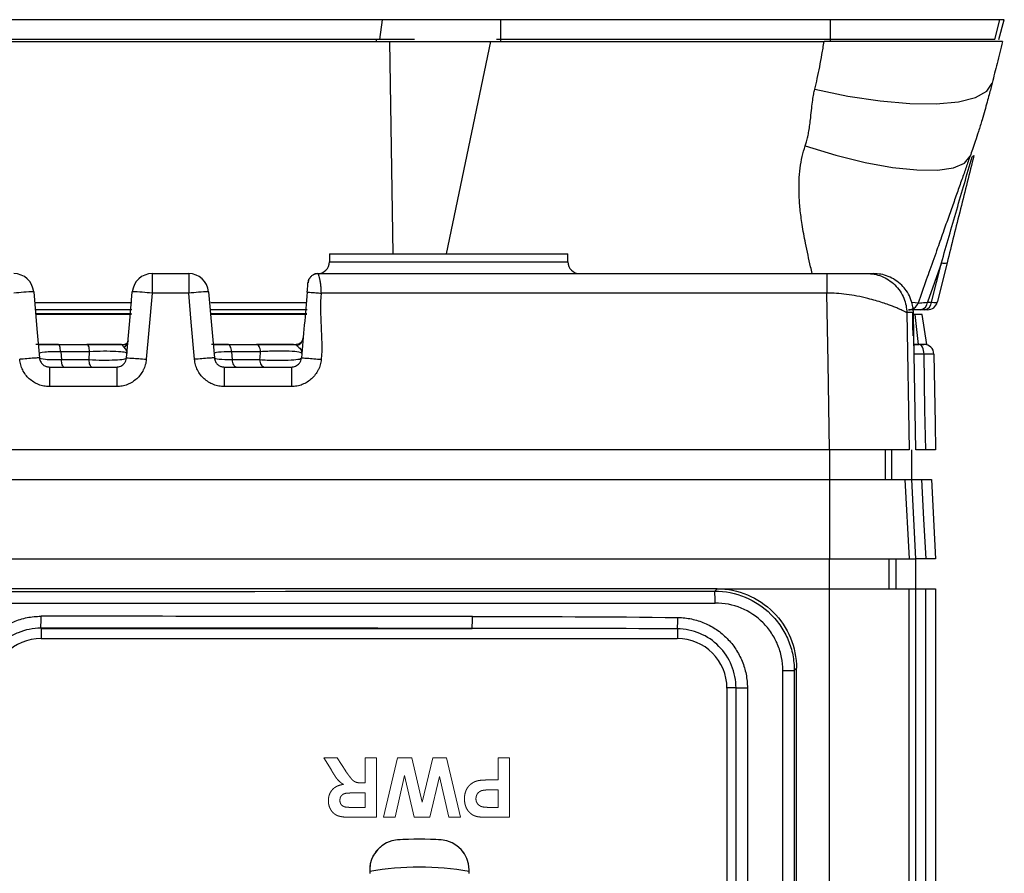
# Model space of a CAD drawing. Header units: millimetres. Extents: x 10 to 272, y 8 to 208.
# Tile 41 of 45: x 169 to 181, y 104 to 115. Entities that reach past the tile are written whole.
import ezdxf

# ---------------------------------------------------------------- set-up
doc = ezdxf.new("R2010")
doc.units = ezdxf.units.MM
doc.linetypes.add('HIDDEN', pattern=[1.905, 1.27, -0.635])

msp = doc.modelspace()

# ---------------------------------------------------------------- linework, layer by layer
at = {"color": 7, "linetype": 'Continuous', "lineweight": 25}
for p, q in [((173.174, 115.239), (156.848, 115.239)), ((173.141, 114.989), (173.174, 115.239)), ((174.663, 115.239), (173.174, 115.239)), ((174.663, 114.989), (174.663, 115.239)), ((178.812, 115.239), (174.663, 115.239)), ((178.811, 114.989), (178.812, 115.239)), ((180.943, 115.239), (178.812, 115.239)), ((180.877, 114.989), (180.943, 115.239)), ((180.931, 114.989), (180.998, 115.239)), ((180.998, 115.239), (180.943, 115.239)), ((156.751, 114.964), (173.267, 114.964)), ((173.141, 114.989), (156.881, 114.989)), ((173.577, 114.989), (173.141, 114.989)), ((173.312, 112.294), (173.267, 114.964)), ((174.535, 114.964), (173.978, 112.294)), ((174.535, 114.964), (178.731, 114.964)), ((174.663, 114.989), (174.611, 114.989)), ((178.811, 114.989), (174.663, 114.989)), ((180.877, 114.989), (178.811, 114.989)), ((178.811, 114.964), (178.811, 114.989)), ((172.509, 112.294), (172.509, 112.194)), ((172.509, 112.294), (175.509, 112.294)), ((175.509, 112.194), (175.509, 112.294)), ((172.509, 112.194), (175.509, 112.194)), ((180.207, 112.179), (180.031, 111.684)), ((180.083, 111.684), (180.207, 112.179)), ((170.278, 112.044), (170.278, 111.799)), ((170.278, 112.044), (170.739, 112.044)), ((170.739, 112.044), (170.739, 111.799)), ((172.239, 111.93), (172.251, 111.973)), ((172.364, 112.044), (172.367, 112.036)), ((172.364, 112.044), (178.767, 112.044)), ((170.739, 111.799), (170.278, 111.799)), ((178.767, 111.799), (172.403, 111.799)), ((168.81, 111.679), (170.023, 111.679)), ((171.015, 111.679), (172.224, 111.679)), ((180.031, 111.684), (180.083, 111.684)), ((170.022, 111.589), (168.812, 111.589)), ((170.018, 111.54), (168.814, 111.54)), ((170.017, 111.529), (168.817, 111.529)), ((172.228, 111.589), (171.014, 111.589)), ((172.223, 111.54), (171.014, 111.54)), ((172.223, 111.529), (171.018, 111.529)), ((179.771, 111.553), (179.801, 109.829)), ((179.875, 111.529), (179.839, 111.529)), ((179.86, 111.259), (179.855, 111.553)), ((179.92, 111.154), (179.875, 111.529)), ((179.963, 111.529), (179.875, 111.529)), ((179.997, 111.589), (179.945, 111.589)), ((180.023, 111.154), (179.963, 111.529)), ((169.096, 111.154), (168.814, 111.154)), ((169.096, 111.154), (169.458, 111.154)), ((169.892, 111.154), (169.458, 111.154)), ((169.934, 111.154), (169.96, 111.154)), ((171.23, 111.154), (171.023, 111.154)), ((171.23, 111.154), (171.592, 111.154)), ((172.057, 111.154), (171.592, 111.154)), ((179.92, 111.154), (179.852, 111.154)), ((179.862, 111.154), (179.925, 111.154)), ((180.023, 111.154), (179.92, 111.154)), ((169.128, 111.061), (169.136, 110.962)), ((169.492, 111.061), (169.128, 111.061)), ((169.484, 110.962), (169.492, 111.061)), ((171.278, 111.061), (171.287, 110.962)), ((171.643, 111.061), (171.278, 111.061)), ((179.865, 111.031), (179.864, 111.037)), ((179.866, 111.031), (179.865, 111.04)), ((179.866, 111.031), (179.865, 111.031)), ((179.887, 109.829), (179.866, 111.031)), ((168.986, 110.869), (169.832, 110.869)), ((169.136, 110.962), (169.484, 110.962)), ((171.186, 110.869), (172.032, 110.869)), ((171.287, 110.962), (171.635, 110.962)), ((169.832, 110.624), (168.986, 110.624)), ((172.032, 110.624), (171.186, 110.624)), ((178.801, 109.829), (151.216, 109.829)), ((178.801, 109.829), (178.801, 109.454)), ((179.498, 109.829), (179.498, 109.454)), ((179.584, 109.454), (179.584, 109.829)), ((179.831, 109.829), (179.831, 109.454)), ((151.216, 109.454), (178.801, 109.454)), ((178.801, 109.454), (178.801, 108.454)), ((178.801, 109.454), (179.748, 109.454)), ((179.748, 109.454), (179.801, 108.454)), ((179.748, 109.454), (179.834, 109.454)), ((179.887, 108.454), (179.834, 109.454)), ((151.216, 108.454), (178.801, 108.454)), ((178.801, 108.454), (179.801, 108.454)), ((178.801, 108.079), (178.801, 108.454)), ((179.551, 108.079), (179.551, 108.454)), ((179.637, 108.079), (179.637, 108.454)), ((179.801, 108.454), (179.887, 108.454)), ((179.883, 108.079), (179.883, 108.454)), ((177.384, 108.079), (152.634, 108.079)), ((177.355, 108.05), (177.384, 108.079)), ((177.384, 108.079), (178.798, 108.079)), ((178.798, 96.254), (178.798, 108.079)), ((178.798, 108.079), (179.798, 108.079)), ((179.798, 108.079), (179.798, 96.254)), ((179.798, 108.079), (179.887, 108.079)), ((179.887, 96.254), (179.887, 108.079)), ((179.887, 108.079), (180.009, 108.079)), ((180.009, 96.254), (180.009, 108.079)), ((180.009, 108.079), (180.133, 108.079)), ((180.133, 108.079), (180.133, 96.254)), ((168.879, 107.583), (168.881, 107.581)), ((168.881, 107.581), (174.302, 107.581)), ((168.881, 107.581), (168.881, 107.454)), ((176.886, 107.575), (176.886, 107.454)), ((168.884, 107.454), (176.884, 107.454)), ((178.212, 97.357), (178.212, 107.051)), ((178.212, 107.051), (178.356, 107.051)), ((178.384, 107.079), (178.356, 107.051)), ((178.356, 107.051), (178.356, 97.357)), ((178.384, 107.079), (178.384, 107.079)), ((178.384, 97.329), (178.384, 107.079)), ((177.623, 106.831), (177.509, 106.831)), ((177.509, 106.829), (177.509, 104.179)), ((177.623, 106.831), (177.766, 106.831)), ((177.623, 104.176), (177.623, 106.831)), ((177.766, 106.831), (177.766, 104.176)), ((173.015, 104.545), (173.015, 104.499)), ((174.265, 104.499), (174.265, 104.545))]:
    msp.add_line(p, q, dxfattribs=at)
at = {"color": 7, "linetype": 'HIDDEN', "lineweight": 18}
for p, q in [((168.884, 107.454), (176.884, 107.454)), ((177.509, 106.829), (177.509, 104.179)), ((172.529, 105.805), (172.438, 105.954)), ((172.438, 105.954), (172.607, 105.954)), ((172.607, 105.954), (172.713, 105.784)), ((172.957, 105.954), (173.101, 105.954)), ((172.957, 105.636), (172.957, 105.954)), ((173.101, 105.954), (173.101, 105.204)), ((173.188, 105.204), (173.364, 105.954)), ((173.364, 105.954), (173.543, 105.954)), ((173.543, 105.954), (173.674, 105.393)), ((173.674, 105.393), (173.808, 105.954)), ((173.808, 105.954), (173.98, 105.954)), ((173.98, 105.954), (174.159, 105.204)), ((174.63, 105.954), (174.775, 105.954)), ((174.63, 105.675), (174.63, 105.954)), ((174.775, 105.954), (174.775, 105.204)), ((173.452, 105.728), (173.336, 105.204)), ((173.575, 105.204), (173.452, 105.728)), ((173.895, 105.719), (173.771, 105.204)), ((174.011, 105.204), (173.895, 105.719)), ((174.532, 105.675), (174.63, 105.675)), ((172.925, 105.636), (172.957, 105.636)), ((174.63, 105.55), (174.544, 105.55)), ((174.63, 105.329), (174.63, 105.55)), ((172.957, 105.511), (172.841, 105.511)), ((172.957, 105.329), (172.957, 105.511)), ((172.835, 105.329), (172.957, 105.329)), ((174.554, 105.329), (174.63, 105.329)), ((173.101, 105.204), (172.787, 105.204)), ((173.336, 105.204), (173.188, 105.204)), ((173.771, 105.204), (173.575, 105.204)), ((174.159, 105.204), (174.011, 105.204)), ((174.775, 105.204), (174.535, 105.204)), ((173.015, 104.545), (173.015, 104.499)), ((174.265, 104.499), (174.265, 104.545))]:
    msp.add_line(p, q, dxfattribs=at)
at = {"color": 7, "linetype": 'Continuous', "lineweight": 25, "flags": 128}
for points in [[(174.663, 114.964), (174.663, 114.967), (174.663, 114.97), (174.663, 114.973), (174.663, 114.976), (174.663, 114.979), (174.663, 114.982), (174.663, 114.986), (174.663, 114.989)], [(178.613, 114.363), (179.031, 114.278), (179.435, 114.218), (179.809, 114.185), (180.141, 114.182), (180.42, 114.207), (180.634, 114.26), (180.778, 114.338), (180.845, 114.441)], [(178.494, 113.65), (178.877, 113.535), (179.247, 113.444), (179.591, 113.381), (179.898, 113.348), (180.157, 113.346), (180.359, 113.376), (180.498, 113.435), (180.568, 113.522)], [(180.278, 112.179), (180.157, 111.697), (180.154, 111.684)], [(168.788, 111.816), (168.829, 111.35), (168.861, 110.983)], [(169.956, 110.983), (169.997, 111.45), (170.029, 111.816)], [(170.278, 111.799), (170.237, 111.332), (170.205, 110.966)], [(170.812, 110.966), (170.771, 111.432), (170.739, 111.799)], [(170.988, 111.816), (171.029, 111.35), (171.061, 110.983)], [(178.801, 109.829), (178.782, 110.92), (178.767, 111.799)], [(179.827, 111.683), (179.878, 111.68), (179.906, 111.676), (179.913, 111.672), (179.913, 111.672), (179.913, 111.672)], [(179.851, 111.263), (179.849, 111.396), (179.846, 111.557)], [(169.128, 111.061), (169.126, 111.08), (169.123, 111.098), (169.12, 111.114), (169.116, 111.128), (169.112, 111.139), (169.107, 111.147), (169.102, 111.152), (169.096, 111.154)], [(169.492, 111.061), (169.49, 111.08), (169.487, 111.098), (169.484, 111.114), (169.48, 111.128), (169.475, 111.139), (169.469, 111.147), (169.464, 111.152), (169.458, 111.154)], [(171.278, 111.061), (171.276, 111.08), (171.272, 111.098), (171.267, 111.114), (171.261, 111.128), (171.254, 111.139), (171.246, 111.147), (171.238, 111.152), (171.23, 111.154)], [(171.643, 111.061), (171.64, 111.08), (171.636, 111.098), (171.63, 111.114), (171.624, 111.128), (171.617, 111.139), (171.609, 111.147), (171.601, 111.152), (171.592, 111.154)], [(179.988, 111.031), (179.987, 111.055), (179.983, 111.078), (179.977, 111.099), (179.969, 111.118), (179.96, 111.133), (179.949, 111.144), (179.937, 111.151), (179.925, 111.154)], [(180.009, 109.829), (180, 110.329), (179.988, 111.031)], [(180.112, 111.031), (180.128, 110.154), (180.133, 109.829)], [(169.168, 110.869), (169.163, 110.871), (169.157, 110.876), (169.153, 110.884), (169.148, 110.895), (169.144, 110.909), (169.141, 110.925), (169.138, 110.943), (169.136, 110.962)], [(169.518, 110.869), (169.512, 110.871), (169.507, 110.876), (169.501, 110.884), (169.497, 110.895), (169.492, 110.909), (169.489, 110.925), (169.486, 110.943), (169.484, 110.962)], [(171.335, 110.869), (171.327, 110.871), (171.319, 110.876), (171.312, 110.884), (171.305, 110.895), (171.299, 110.909), (171.294, 110.925), (171.29, 110.943), (171.287, 110.962)], [(171.685, 110.869), (171.677, 110.871), (171.668, 110.876), (171.661, 110.884), (171.653, 110.895), (171.647, 110.909), (171.642, 110.925), (171.638, 110.943), (171.635, 110.962)], [(179.956, 109.454), (179.983, 108.955), (180.009, 108.454)], [(180.081, 109.454), (180.107, 108.955), (180.107, 108.949), (180.133, 108.454)]]:
    msp.add_lwpolyline(points, dxfattribs=at)
at = {"color": 7, "linetype": 'Continuous', "lineweight": 25}
for centre, radius, start, end in [((172.849, 114.989), 0.252, 354.3297, 0.023), ((180.588, 113.541), 0.0293, 277.458, 335.987), ((172.359, 112.194), 0.15, 270, 0), ((175.659, 112.194), 0.15, 180, 270), ((180.242, 112.288), 0.114, 251.8624, 288.1376), ((168.539, 111.794), 0.25, 5, 90), ((170.278, 111.794), 0.25, 90, 175), ((170.739, 111.794), 0.25, 5, 90), ((168.914, 108.227), 3.591, 92.0106, 95.9943), ((169.903, 108.227), 3.591, 84.0057, 87.9894), ((171.114, 108.227), 3.591, 92.0106, 95.9943), ((179.794, 111.714), 0.125, 269.9995, 294.1919), ((179.795, 111.714), 0.125, 269.9998, 340.5003), ((179.93, 111.689), 0.101, 278.5977, 357.1088), ((179.982, 111.689), 0.101, 278.5977, 357.1088), ((180.033, 111.714), 0.125, 270, 346.0004), ((172.063, 111.248), 0.116, 287.3216, 353.9285), ((169.874, 111.205), 0.101, 299.5577, 353.7386), ((179.987, 111.029), 0.125, 1, 89.9999), ((176.329, 107.936), 1.032, 358.0075, 6.3461), ((165.603, 107.697), 3.278, 358.0065, 0.6282), ((172.939, 107.695), 1.368, 355.2171, 1.5048), ((175.079, 107.715), 1.813, 355.5416, 0.0708), ((168.884, 106.829), 0.625, 90, 180), ((176.884, 106.829), 0.625, 0, 90), ((173.39, 104.545), 0.375, 93.9546, 180), ((173.64, 100.929), 4, 86.0454, 93.9546), ((173.89, 104.545), 0.375, 0, 86.0454), ((173.64, 100.929), 3.647, 80.1334, 99.8666)]:
    msp.add_arc(centre, radius, start, end, dxfattribs=at)
at = {"color": 7, "linetype": 'HIDDEN', "lineweight": 18}
for centre, radius, start, end in [((168.884, 106.829), 0.625, 90, 180), ((176.884, 106.829), 0.625, 0, 90), ((173.39, 104.545), 0.375, 93.9546, 180), ((173.64, 100.929), 4, 86.0454, 93.9546), ((173.89, 104.545), 0.375, 0, 86.0454)]:
    msp.add_arc(centre, radius, start, end, dxfattribs=at)
at = {"color": 7, "linetype": 'Continuous', "lineweight": 25}
for centre, major_axis, ratio, start_param, end_param in [((165.009, 113.716), (324.85, 0), 0.017455, 4.674373, 4.750405), ((165.009, 113.566), (325, 0), 0.017447, 4.674373, 4.750405), ((165.009, 102.063), (325, 0), 0.017447, 1.542183, 1.558882), ((165.009, 101.913), (324.85, 0), 0.017455, 1.542183, 1.558882)]:
    msp.add_ellipse(centre, major_axis=major_axis, ratio=ratio, start_param=start_param, end_param=end_param, dxfattribs=at)
for points, knots in [([(173.267, 114.964), (173.46, 114.964), (173.666, 114.964), (174.093, 114.964), (174.314, 114.964), (174.535, 114.964)], [0, 0, 0, 0, 0.5, 0.5, 1, 1, 1, 1]), ([(178.613, 114.363), (178.624, 114.409), (178.647, 114.503), (178.677, 114.649), (178.705, 114.803), (178.722, 114.909), (178.731, 114.964)], [0, 0, 0, 0, 0.229757, 0.472927, 0.729638, 1, 1, 1, 1]), ([(180.975, 114.964), (180.975, 114.964), (180.961, 114.964), (180.905, 114.964), (180.863, 114.964), (180.752, 114.964), (180.683, 114.964), (180.522, 114.964), (180.427, 114.964), (180.22, 114.964), (180.107, 114.964), (179.862, 114.964), (179.731, 114.964), (179.46, 114.964), (179.319, 114.964), (179.028, 114.964), (178.881, 114.964), (178.732, 114.964)], [0, 0, 0, 0, 0.125, 0.125, 0.25, 0.25, 0.375, 0.375, 0.5, 0.5, 0.625, 0.625, 0.75, 0.75, 0.875, 0.875, 1, 1, 1, 1]), ([(180.975, 114.964), (180.952, 114.872), (180.908, 114.696), (180.865, 114.523), (180.845, 114.441)], [0, 0, 0, 0, 0.522666, 1, 1, 1, 1]), ([(178.494, 113.65), (178.5, 113.668), (178.513, 113.706), (178.527, 113.769), (178.541, 113.84), (178.553, 113.92), (178.564, 114.017), (178.574, 114.12), (178.587, 114.22), (178.599, 114.299), (178.609, 114.344), (178.613, 114.363)], [0, 0, 0, 0, 0.078278, 0.167347, 0.267467, 0.378822, 0.501546, 0.66987, 0.808997, 0.918994, 1, 1, 1, 1]), ([(180.845, 114.441), (180.839, 114.418), (180.827, 114.37), (180.806, 114.29), (180.781, 114.197), (180.751, 114.092), (180.715, 113.968), (180.675, 113.838), (180.634, 113.714), (180.599, 113.61), (180.578, 113.549), (180.568, 113.522)], [0, 0, 0, 0, 0.072171, 0.158186, 0.258153, 0.372136, 0.500183, 0.658712, 0.794783, 0.90849, 1, 1, 1, 1]), ([(178.581, 112.044), (178.575, 112.072), (178.545, 112.2), (178.501, 112.406), (178.455, 112.649), (178.428, 112.854), (178.415, 113.038), (178.415, 113.209), (178.427, 113.368), (178.452, 113.514), (178.48, 113.606), (178.494, 113.65)], [0, 0, 0, 0, 0.053181, 0.24123, 0.387839, 0.509057, 0.621893, 0.726788, 0.824289, 0.915078, 1, 1, 1, 1]), ([(180.568, 113.522), (180.56, 113.499), (180.543, 113.452), (180.518, 113.38), (180.491, 113.305), (180.463, 113.226), (180.434, 113.144), (180.404, 113.06), (180.373, 112.972), (180.341, 112.88), (180.308, 112.786), (180.273, 112.689), (180.223, 112.548), (180.153, 112.348), (180.079, 112.141), (179.997, 111.91), (179.948, 111.77), (179.913, 111.672)], [0, 0, 0, 0, 0.037476, 0.076199, 0.116293, 0.157868, 0.201021, 0.245843, 0.292411, 0.340797, 0.391061, 0.443262, 0.497447, 0.61839, 0.769165, 0.838334, 1, 1, 1, 1]), ([(180.207, 112.179), (180.271, 112.402), (180.335, 112.625), (180.464, 113.069), (180.528, 113.291), (180.592, 113.512)], [0, 0, 0, 0, 0.5, 0.5, 1, 1, 1, 1]), ([(180.615, 113.529), (180.56, 113.308), (180.503, 113.083), (180.391, 112.632), (180.334, 112.406), (180.278, 112.179)], [0, 0, 0, 0, 0.5, 0.5, 1, 1, 1, 1]), ([(172.275, 112.006), (172.266, 111.995), (172.247, 111.973), (172.242, 111.945), (172.239, 111.93)], [0, 0, 0, 0, 0.483875, 1, 1, 1, 1]), ([(172.365, 112.04), (172.354, 112.04), (172.331, 112.039), (172.298, 112.026), (172.269, 112.004), (172.257, 111.983), (172.251, 111.973)], [0, 0, 0, 0, 0.24408, 0.497176, 0.751802, 1, 1, 1, 1]), ([(172.361, 112.044), (172.346, 112.043), (172.326, 112.042), (172.309, 112.03), (172.305, 112.027)], [0, 0, 0, 0, 0.732899, 1, 1, 1, 1]), ([(172.367, 112.036), (172.368, 112.035), (172.369, 112.033), (172.376, 112.012), (172.384, 111.978), (172.393, 111.931), (172.401, 111.872), (172.402, 111.826), (172.403, 111.799)], [0, 0, 0, 0, 0.069666, 0.224864, 0.408962, 0.59523, 0.755865, 1, 1, 1, 1]), ([(178.767, 112.044), (178.767, 112.044), (178.767, 112.039), (178.767, 112.015), (178.767, 111.996), (178.767, 111.949), (178.767, 111.92), (178.767, 111.859), (178.767, 111.828), (178.767, 111.799)], [0, 0, 0, 0, 0.25, 0.25, 0.5, 0.5, 0.75, 0.75, 1, 1, 1, 1]), ([(178.767, 112.044), (178.783, 112.044), (178.815, 112.044), (178.862, 112.044), (178.916, 112.044), (178.975, 112.044), (179.055, 112.044), (179.138, 112.044), (179.228, 112.044), (179.266, 112.044), (179.271, 112.044), (179.271, 112.044), (179.271, 112.044)], [0, 0, 0, 0, 0.047084, 0.094707, 0.143461, 0.214167, 0.285659, 0.423515, 0.55634, 0.79517, 0.900762, 1, 1, 1, 1]), ([(179.271, 112.044), (179.33, 112.044), (179.393, 112.034), (179.515, 111.986), (179.573, 111.949), (179.67, 111.853), (179.709, 111.795), (179.759, 111.674), (179.77, 111.611), (179.771, 111.553)], [0, 0, 0, 0, 0.25, 0.25, 0.5, 0.5, 0.75, 0.75, 1, 1, 1, 1]), ([(179.271, 112.044), (179.281, 112.044), (179.299, 112.044), (179.32, 112.044), (179.337, 112.044), (179.349, 112.044), (179.353, 112.044), (179.355, 112.044)], [0, 0, 0, 0, 0.2000019, 0.4000009, 0.599999, 0.799998, 1, 1, 1, 1]), ([(179.855, 111.553), (179.854, 111.562), (179.853, 111.592), (179.844, 111.656), (179.818, 111.742), (179.77, 111.829), (179.706, 111.905), (179.629, 111.966), (179.54, 112.012), (179.447, 112.039), (179.385, 112.043), (179.355, 112.044)], [0, 0, 0, 0, 0.035451, 0.116418, 0.247777, 0.383859, 0.496931, 0.629772, 0.759365, 0.88336, 1, 1, 1, 1]), ([(172.229, 111.811), (172.229, 111.815), (172.23, 111.826), (172.232, 111.849), (172.234, 111.875), (172.237, 111.9), (172.238, 111.916), (172.239, 111.928), (172.239, 111.929), (172.239, 111.93)], [0, 0, 0, 0, 0.090095, 0.193888, 0.438414, 0.574588, 0.714234, 0.859629, 1, 1, 1, 1]), ([(172.229, 111.811), (172.229, 111.811), (172.233, 111.811), (172.25, 111.81), (172.263, 111.81), (172.297, 111.807), (172.317, 111.806), (172.36, 111.802), (172.383, 111.8), (172.403, 111.799)], [0, 0, 0, 0, 0.25, 0.25, 0.5, 0.5, 0.75, 0.75, 1, 1, 1, 1]), ([(179.771, 111.553), (179.771, 111.553), (179.769, 111.554), (179.762, 111.558), (179.751, 111.564), (179.735, 111.572), (179.714, 111.582), (179.685, 111.595), (179.646, 111.612), (179.597, 111.632), (179.537, 111.654), (179.44, 111.688), (179.307, 111.726), (179.15, 111.762), (179.016, 111.783), (178.889, 111.796), (178.807, 111.798), (178.767, 111.799)], [0, 0, 0, 0, 0.0379397, 0.0773508, 0.118276, 0.1607536, 0.2048176, 0.2504987, 0.311342, 0.3772703, 0.4305443, 0.5035845, 0.6533572, 0.7542426, 0.8433102, 0.9251441, 1, 1, 1, 1]), ([(179.911, 111.672), (179.911, 111.672), (179.922, 111.673), (179.964, 111.677), (179.994, 111.68), (180.031, 111.684)], [0, 0, 0, 0, 0.5, 0.5, 1, 1, 1, 1]), ([(179.945, 111.589), (179.897, 111.589), (179.86, 111.589), (179.807, 111.589), (179.793, 111.589), (179.794, 111.589)], [0, 0, 0, 0, 0.5, 0.5, 1, 1, 1, 1]), ([(172.176, 111.234), (172.175, 111.226), (172.174, 111.205), (172.149, 111.172), (172.113, 111.154), (172.097, 111.154), (172.092, 111.154)], [0, 0, 0, 0, 0.1935294, 0.5107091, 0.8206769, 1, 1, 1, 1]), ([(179.864, 111.038), (179.864, 111.038), (179.864, 111.042), (179.864, 111.064), (179.863, 111.117), (179.861, 111.198), (179.86, 111.265), (179.859, 111.299), (179.859, 111.305)], [0, 0, 0, 0, 0.037089, 0.215583, 0.457638, 0.71247, 0.958265, 1, 1, 1, 1]), ([(179.864, 111.038), (179.864, 111.043), (179.864, 111.055), (179.863, 111.106), (179.861, 111.176), (179.86, 111.231), (179.86, 111.259)], [0, 0, 0, 0, 0.213766, 0.475854, 0.737934, 1, 1, 1, 1]), ([(168.846, 111.154), (168.878, 111.154), (168.947, 111.154), (169.044, 111.154), (169.096, 111.154)], [0, 0, 0, 0, 0.465272, 1, 1, 1, 1]), ([(169.458, 111.154), (169.499, 111.154), (169.542, 111.154), (169.628, 111.154), (169.671, 111.154), (169.795, 111.154), (169.873, 111.154), (169.934, 111.154)], [0, 0, 0, 0, 0.25, 0.25, 0.5, 0.5, 1, 1, 1, 1]), ([(169.924, 111.117), (169.917, 111.123), (169.912, 111.131), (169.91, 111.146), (169.917, 111.154), (169.934, 111.154)], [0, 0, 0, 0, 0.5, 0.5, 1, 1, 1, 1]), ([(169.974, 111.204), (169.975, 111.2), (169.975, 111.191), (169.973, 111.183), (169.953, 111.156), (169.933, 111.154), (169.935, 111.154), (169.935, 111.154)], [0, 0, 0, 0, 0.154417, 0.292516, 0.815326, 0.968149, 1, 1, 1, 1]), ([(171.046, 111.154), (171.061, 111.154), (171.107, 111.154), (171.18, 111.154), (171.23, 111.154)], [0, 0, 0, 0, 0.317166, 1, 1, 1, 1]), ([(171.592, 111.154), (171.633, 111.154), (171.675, 111.154), (171.762, 111.154), (171.807, 111.154), (171.938, 111.154), (172.024, 111.154), (172.093, 111.154)], [0, 0, 0, 0, 0.25, 0.25, 0.5, 0.5, 1, 1, 1, 1]), ([(172.098, 111.138), (172.093, 111.141), (172.089, 111.145), (172.086, 111.151), (172.087, 111.154), (172.093, 111.154)], [0, 0, 0, 0, 0.5, 0.5, 1, 1, 1, 1]), ([(172.098, 111.138), (172.117, 111.125), (172.134, 111.109), (172.157, 111.075), (172.163, 111.057), (172.161, 111.04)], [0, 0, 0, 0, 0.5, 0.5, 1, 1, 1, 1]), ([(179.958, 111.154), (179.958, 111.154), (179.97, 111.154), (179.983, 111.154), (179.986, 111.154), (179.987, 111.154)], [0, 0, 0, 0, 0.037758, 0.518876, 1, 1, 1, 1]), ([(168.861, 110.983), (168.861, 110.984), (168.856, 110.984), (168.831, 110.983), (168.812, 110.982), (168.764, 110.978), (168.734, 110.976), (168.673, 110.971), (168.641, 110.968), (168.612, 110.966)], [0, 0, 0, 0, 0.25, 0.25, 0.5, 0.5, 0.75, 0.75, 1, 1, 1, 1]), ([(169.128, 111.061), (169.047, 111.062), (168.977, 111.06), (168.88, 111.052), (168.856, 111.046), (168.856, 111.04)], [0, 0, 0, 0, 0.5, 0.5, 1, 1, 1, 1]), ([(168.861, 110.983), (168.862, 110.975), (168.865, 110.959), (168.874, 110.937), (168.886, 110.917), (168.901, 110.901), (168.917, 110.889), (168.935, 110.88), (168.952, 110.873), (168.969, 110.87), (168.98, 110.869), (168.986, 110.869)], [0, 0, 0, 0, 0.134379, 0.26294, 0.385683, 0.502607, 0.613713, 0.719003, 0.818479, 0.912143, 1, 1, 1, 1]), ([(168.861, 110.983), (168.862, 110.977), (168.889, 110.971), (168.987, 110.963), (169.057, 110.961), (169.136, 110.962)], [0, 0, 0, 0, 0.5, 0.5, 1, 1, 1, 1]), ([(169.484, 110.962), (169.54, 110.959), (169.598, 110.957), (169.71, 110.956), (169.764, 110.957), (169.855, 110.961), (169.892, 110.964), (169.942, 110.973), (169.956, 110.978), (169.956, 110.983)], [0, 0, 0, 0, 0.25, 0.25, 0.5, 0.5, 0.75, 0.75, 1, 1, 1, 1]), ([(169.961, 111.04), (169.962, 111.045), (169.95, 111.05), (169.903, 111.058), (169.868, 111.062), (169.777, 111.066), (169.723, 111.067), (169.609, 111.066), (169.549, 111.064), (169.492, 111.061)], [0, 0, 0, 0, 0.25, 0.25, 0.5, 0.5, 0.75, 0.75, 1, 1, 1, 1]), ([(169.832, 110.869), (169.84, 110.87), (169.857, 110.871), (169.884, 110.879), (169.909, 110.894), (169.932, 110.917), (169.95, 110.947), (169.954, 110.971), (169.956, 110.983)], [0, 0, 0, 0, 0.134039, 0.281131, 0.441276, 0.614474, 0.800719, 1, 1, 1, 1]), ([(169.956, 110.983), (169.956, 110.984), (169.983, 110.983), (170.076, 110.977), (170.14, 110.972), (170.205, 110.966)], [0, 0, 0, 0, 0.5, 0.5, 1, 1, 1, 1]), ([(171.061, 110.983), (171.061, 110.984), (171.056, 110.984), (171.031, 110.983), (171.012, 110.982), (170.964, 110.978), (170.934, 110.976), (170.873, 110.971), (170.841, 110.968), (170.812, 110.966)], [0, 0, 0, 0, 0.25, 0.25, 0.5, 0.5, 0.75, 0.75, 1, 1, 1, 1]), ([(171.278, 111.061), (171.21, 111.061), (171.153, 111.058), (171.076, 111.051), (171.056, 111.045), (171.056, 111.04)], [0, 0, 0, 0, 0.5, 0.5, 1, 1, 1, 1]), ([(171.061, 110.983), (171.062, 110.975), (171.065, 110.959), (171.074, 110.937), (171.086, 110.917), (171.101, 110.901), (171.117, 110.889), (171.135, 110.88), (171.152, 110.873), (171.169, 110.87), (171.18, 110.869), (171.186, 110.869)], [0, 0, 0, 0, 0.134379, 0.26294, 0.385683, 0.502607, 0.613713, 0.719003, 0.818479, 0.912143, 1, 1, 1, 1]), ([(171.061, 110.983), (171.062, 110.977), (171.083, 110.972), (171.162, 110.965), (171.22, 110.962), (171.287, 110.962)], [0, 0, 0, 0, 0.5, 0.5, 1, 1, 1, 1]), ([(171.635, 110.962), (171.692, 110.958), (171.754, 110.955), (171.877, 110.953), (171.937, 110.953), (172.04, 110.958), (172.083, 110.961), (172.14, 110.971), (172.156, 110.977), (172.156, 110.983)], [0, 0, 0, 0, 0.25, 0.25, 0.5, 0.5, 0.75, 0.75, 1, 1, 1, 1]), ([(172.161, 111.04), (172.162, 111.046), (172.149, 111.052), (172.095, 111.061), (172.055, 111.065), (171.951, 111.07), (171.89, 111.07), (171.764, 111.068), (171.7, 111.065), (171.643, 111.061)], [0, 0, 0, 0, 0.25, 0.25, 0.5, 0.5, 0.75, 0.75, 1, 1, 1, 1]), ([(172.032, 110.869), (172.04, 110.87), (172.057, 110.871), (172.084, 110.879), (172.109, 110.894), (172.132, 110.917), (172.15, 110.947), (172.154, 110.971), (172.156, 110.983)], [0, 0, 0, 0, 0.134039, 0.281131, 0.441276, 0.614474, 0.800719, 1, 1, 1, 1]), ([(172.156, 110.983), (172.156, 110.984), (172.162, 110.984), (172.186, 110.983), (172.205, 110.982), (172.254, 110.978), (172.283, 110.976), (172.344, 110.971), (172.376, 110.968), (172.405, 110.966)], [0, 0, 0, 0, 0.25, 0.25, 0.5, 0.5, 0.75, 0.75, 1, 1, 1, 1]), ([(179.865, 111.031), (179.865, 111.031), (179.864, 111.031), (179.864, 111.036), (179.864, 111.038)], [0, 0, 0, 0, 0.683705, 1, 1, 1, 1]), ([(168.986, 110.624), (168.974, 110.624), (168.951, 110.624), (168.917, 110.629), (168.883, 110.637), (168.839, 110.652), (168.787, 110.678), (168.731, 110.72), (168.684, 110.771), (168.648, 110.831), (168.622, 110.897), (168.615, 110.943), (168.612, 110.966)], [0, 0, 0, 0, 0.062082, 0.123991, 0.186268, 0.249446, 0.374477, 0.498751, 0.622897, 0.748779, 0.874884, 1, 1, 1, 1]), ([(168.986, 110.869), (168.986, 110.869), (168.986, 110.843), (168.986, 110.752), (168.986, 110.688), (168.986, 110.624)], [0, 0, 0, 0, 0.5, 0.5, 1, 1, 1, 1]), ([(170.205, 110.966), (170.204, 110.954), (170.201, 110.931), (170.193, 110.897), (170.182, 110.864), (170.163, 110.821), (170.133, 110.772), (170.086, 110.72), (170.031, 110.678), (169.968, 110.647), (169.901, 110.627), (169.855, 110.625), (169.832, 110.624)], [0, 0, 0, 0, 0.062604, 0.125017, 0.187795, 0.251484, 0.376892, 0.50151, 0.625312, 0.750814, 0.87591, 1, 1, 1, 1]), ([(169.832, 110.869), (169.832, 110.869), (169.832, 110.864), (169.832, 110.84), (169.832, 110.821), (169.832, 110.774), (169.832, 110.745), (169.832, 110.684), (169.832, 110.653), (169.832, 110.624)], [0, 0, 0, 0, 0.25, 0.25, 0.5, 0.5, 0.75, 0.75, 1, 1, 1, 1]), ([(171.186, 110.624), (171.174, 110.624), (171.151, 110.624), (171.117, 110.629), (171.083, 110.637), (171.039, 110.652), (170.987, 110.678), (170.931, 110.72), (170.884, 110.771), (170.848, 110.831), (170.822, 110.897), (170.815, 110.943), (170.812, 110.966)], [0, 0, 0, 0, 0.062082, 0.123991, 0.186268, 0.249446, 0.374477, 0.498751, 0.622897, 0.748779, 0.874884, 1, 1, 1, 1]), ([(171.186, 110.869), (171.186, 110.869), (171.186, 110.843), (171.186, 110.752), (171.186, 110.688), (171.186, 110.624)], [0, 0, 0, 0, 0.5, 0.5, 1, 1, 1, 1]), ([(172.405, 110.966), (172.404, 110.954), (172.401, 110.931), (172.393, 110.897), (172.382, 110.864), (172.363, 110.821), (172.333, 110.772), (172.286, 110.72), (172.231, 110.678), (172.168, 110.647), (172.101, 110.627), (172.055, 110.625), (172.032, 110.624)], [0, 0, 0, 0, 0.062604, 0.125017, 0.187795, 0.251484, 0.376892, 0.50151, 0.625312, 0.750814, 0.87591, 1, 1, 1, 1]), ([(172.032, 110.869), (172.032, 110.869), (172.032, 110.864), (172.032, 110.84), (172.032, 110.821), (172.032, 110.774), (172.032, 110.745), (172.032, 110.684), (172.032, 110.653), (172.032, 110.624)], [0, 0, 0, 0, 0.25, 0.25, 0.5, 0.5, 0.75, 0.75, 1, 1, 1, 1]), ([(179.801, 109.829), (179.8, 109.829), (179.792, 109.829), (179.765, 109.829), (179.745, 109.829), (179.694, 109.829), (179.663, 109.829), (179.59, 109.829), (179.548, 109.829), (179.456, 109.829), (179.406, 109.829), (179.298, 109.829), (179.24, 109.829), (179.061, 109.829), (178.932, 109.829), (178.801, 109.829)], [0, 0, 0, 0, 0.125, 0.125, 0.25, 0.25, 0.375, 0.375, 0.5, 0.5, 0.625, 0.625, 0.75, 0.75, 1, 1, 1, 1]), ([(177.355, 108.05), (177.487, 108.05), (177.618, 108.024), (177.859, 107.924), (177.97, 107.85), (178.109, 107.711), (178.151, 107.66), (178.224, 107.551), (178.254, 107.494), (178.305, 107.373), (178.324, 107.31), (178.349, 107.182), (178.356, 107.117), (178.356, 107.051)], [0, 0, 0, 0, 0.25, 0.25, 0.5, 0.5, 0.625, 0.625, 0.75, 0.75, 0.875, 0.875, 1, 1, 1, 1]), ([(177.384, 108.079), (177.515, 108.079), (177.646, 108.053), (177.887, 107.953), (177.998, 107.878), (178.183, 107.693), (178.257, 107.582), (178.358, 107.341), (178.384, 107.21), (178.384, 107.079)], [0, 0, 0, 0, 0.25, 0.25, 0.5, 0.5, 0.75, 0.75, 1, 1, 1, 1]), ([(178.212, 107.051), (178.212, 107.107), (178.206, 107.162), (178.185, 107.271), (178.168, 107.325), (178.126, 107.428), (178.099, 107.476), (178.038, 107.569), (178.002, 107.613), (177.884, 107.73), (177.789, 107.793), (177.585, 107.878), (177.473, 107.9), (177.361, 107.9)], [0, 0, 0, 0, 0.125, 0.125, 0.25, 0.25, 0.375, 0.375, 0.5, 0.5, 0.75, 0.75, 1, 1, 1, 1]), ([(167.98, 106.834), (167.98, 106.952), (168.004, 107.071), (168.094, 107.287), (168.161, 107.387), (168.286, 107.512), (168.332, 107.55), (168.43, 107.615), (168.482, 107.642), (168.591, 107.687), (168.648, 107.705), (168.763, 107.727), (168.822, 107.733), (168.881, 107.733)], [0, 0, 0, 0, 0.25, 0.25, 0.5, 0.5, 0.625, 0.625, 0.75, 0.75, 0.875, 0.875, 1, 1, 1, 1]), ([(176.892, 107.718), (176.95, 107.717), (177.007, 107.711), (177.119, 107.687), (177.174, 107.67), (177.28, 107.625), (177.331, 107.597), (177.426, 107.533), (177.47, 107.495), (177.551, 107.413), (177.588, 107.368), (177.651, 107.272), (177.678, 107.221), (177.722, 107.115), (177.738, 107.059), (177.76, 106.947), (177.766, 106.889), (177.766, 106.831)], [0, 0, 0, 0, 0.125, 0.125, 0.25, 0.25, 0.375, 0.375, 0.5, 0.5, 0.625, 0.625, 0.75, 0.75, 0.875, 0.875, 1, 1, 1, 1]), ([(168.879, 107.583), (168.83, 107.583), (168.781, 107.578), (168.685, 107.559), (168.638, 107.545), (168.547, 107.507), (168.504, 107.485), (168.422, 107.43), (168.384, 107.399), (168.28, 107.295), (168.224, 107.211), (168.149, 107.031), (168.129, 106.933), (168.129, 106.834)], [0, 0, 0, 0, 0.125, 0.125, 0.25, 0.25, 0.375, 0.375, 0.5, 0.5, 0.75, 0.75, 1, 1, 1, 1]), ([(177.623, 106.831), (177.623, 106.88), (177.618, 106.928), (177.6, 107.023), (177.586, 107.07), (177.53, 107.204), (177.476, 107.286), (177.34, 107.424), (177.258, 107.479), (177.124, 107.535), (177.078, 107.55), (176.983, 107.569), (176.935, 107.574), (176.886, 107.575)], [0, 0, 0, 0, 0.125, 0.125, 0.25, 0.25, 0.5, 0.5, 0.75, 0.75, 0.875, 0.875, 1, 1, 1, 1])]:
    msp.add_open_spline(points, degree=3, knots=knots, dxfattribs=at)
for points in [[(172.229, 111.811), (172.205, 111.535), (172.18, 111.259), (172.156, 110.983)], [(172.403, 111.799), (172.379, 111.523), (172.429, 111.241), (172.405, 110.966)], [(180.083, 111.684), (180.128, 111.68), (180.153, 111.68), (180.154, 111.684)], [(179.855, 111.553), (179.847, 111.553), (179.82, 111.553), (179.771, 111.553)], [(180.033, 111.589), (180.033, 111.589), (180.02, 111.589), (179.997, 111.589)], [(169.924, 111.117), (169.949, 111.093), (169.964, 111.066), (169.961, 111.04)], [(171.635, 110.962), (171.637, 110.995), (171.64, 111.028), (171.643, 111.061)], [(179.988, 111.031), (179.912, 111.031), (179.863, 111.031), (179.864, 111.031)], [(180.112, 111.031), (180.113, 111.031), (180.064, 111.031), (179.988, 111.031)], [(180.009, 109.829), (179.933, 109.829), (179.884, 109.829), (179.885, 109.829)], [(180.133, 109.829), (180.134, 109.829), (180.085, 109.829), (180.009, 109.829)], [(179.832, 109.454), (179.832, 109.454), (179.88, 109.454), (179.956, 109.454)], [(179.956, 109.454), (180.033, 109.454), (180.081, 109.454), (180.081, 109.454)], [(180.009, 108.454), (179.933, 108.454), (179.884, 108.454), (179.885, 108.454)], [(180.133, 108.454), (180.134, 108.454), (180.085, 108.454), (180.009, 108.454)], [(174.307, 107.731), (175.169, 107.731), (176.03, 107.728), (176.892, 107.718)], [(176.886, 107.575), (176.025, 107.579), (175.164, 107.581), (174.302, 107.581)]]:
    msp.add_open_spline(points, degree=3, dxfattribs=at)
at = {"color": 7, "linetype": 'HIDDEN', "lineweight": 18}
for points, knots in [([(172.684, 105.618), (172.676, 105.623), (172.662, 105.632), (172.642, 105.648), (172.625, 105.664), (172.611, 105.679), (172.601, 105.692), (172.592, 105.703), (172.583, 105.716), (172.574, 105.731), (172.563, 105.747), (172.552, 105.765), (172.541, 105.784), (172.533, 105.798), (172.529, 105.805)], [0, 0, 0, 0, 0.107118, 0.209166, 0.307622, 0.401733, 0.451661, 0.508279, 0.572256, 0.643667, 0.721858, 0.807553, 0.900261, 1, 1, 1, 1]), ([(172.684, 105.618), (172.676, 105.623), (172.662, 105.632), (172.642, 105.648), (172.625, 105.664), (172.611, 105.679), (172.601, 105.692), (172.592, 105.703), (172.583, 105.716), (172.574, 105.731), (172.563, 105.747), (172.552, 105.765), (172.541, 105.784), (172.533, 105.798), (172.529, 105.805)], [0, 0, 0, 0, 0.107118, 0.209166, 0.307622, 0.401733, 0.451661, 0.508279, 0.572256, 0.643667, 0.721858, 0.807553, 0.900261, 1, 1, 1, 1]), ([(172.713, 105.784), (172.718, 105.777), (172.728, 105.764), (172.741, 105.745), (172.753, 105.729), (172.765, 105.714), (172.774, 105.702), (172.783, 105.691), (172.79, 105.682), (172.798, 105.674), (172.808, 105.665), (172.82, 105.657), (172.832, 105.649), (172.845, 105.644), (172.86, 105.641), (172.879, 105.638), (172.901, 105.637), (172.916, 105.636), (172.925, 105.636)], [0, 0, 0, 0, 0.091591, 0.174866, 0.24983, 0.316058, 0.374091, 0.423761, 0.464831, 0.498066, 0.554153, 0.607062, 0.657484, 0.706287, 0.760884, 0.827646, 0.9071, 1, 1, 1, 1]), ([(172.713, 105.784), (172.718, 105.777), (172.728, 105.764), (172.741, 105.745), (172.753, 105.729), (172.765, 105.714), (172.774, 105.702), (172.783, 105.691), (172.79, 105.682), (172.798, 105.674), (172.808, 105.665), (172.82, 105.657), (172.832, 105.649), (172.845, 105.644), (172.86, 105.641), (172.879, 105.638), (172.901, 105.637), (172.916, 105.636), (172.925, 105.636)], [0, 0, 0, 0, 0.091591, 0.174866, 0.24983, 0.316058, 0.374091, 0.423761, 0.464831, 0.498066, 0.554153, 0.607062, 0.657484, 0.706287, 0.760884, 0.827646, 0.9071, 1, 1, 1, 1]), ([(174.207, 105.436), (174.207, 105.448), (174.208, 105.469), (174.213, 105.5), (174.221, 105.528), (174.232, 105.554), (174.245, 105.576), (174.26, 105.596), (174.277, 105.614), (174.296, 105.628), (174.315, 105.641), (174.335, 105.651), (174.354, 105.659), (174.368, 105.662), (174.374, 105.664)], [0, 0, 0, 0, 0.109362, 0.210528, 0.305147, 0.394439, 0.479889, 0.561317, 0.639975, 0.717023, 0.791911, 0.863787, 0.932838, 1, 1, 1, 1]), ([(174.207, 105.436), (174.207, 105.448), (174.208, 105.469), (174.213, 105.5), (174.221, 105.528), (174.232, 105.554), (174.245, 105.576), (174.26, 105.596), (174.277, 105.614), (174.296, 105.628), (174.315, 105.641), (174.335, 105.651), (174.354, 105.659), (174.368, 105.662), (174.374, 105.664)], [0, 0, 0, 0, 0.109362, 0.210528, 0.305147, 0.394439, 0.479889, 0.561317, 0.639975, 0.717023, 0.791911, 0.863787, 0.932838, 1, 1, 1, 1]), ([(174.374, 105.664), (174.379, 105.665), (174.389, 105.667), (174.405, 105.669), (174.422, 105.671), (174.441, 105.672), (174.462, 105.673), (174.484, 105.674), (174.507, 105.675), (174.523, 105.675), (174.532, 105.675)], [0, 0, 0, 0, 0.091916, 0.193876, 0.303997, 0.424377, 0.554128, 0.693296, 0.841898, 1, 1, 1, 1]), ([(174.374, 105.664), (174.379, 105.665), (174.389, 105.667), (174.405, 105.669), (174.422, 105.671), (174.441, 105.672), (174.462, 105.673), (174.484, 105.674), (174.507, 105.675), (174.523, 105.675), (174.532, 105.675)], [0, 0, 0, 0, 0.091916, 0.193876, 0.303997, 0.424377, 0.554128, 0.693296, 0.841898, 1, 1, 1, 1]), ([(172.496, 105.412), (172.496, 105.418), (172.496, 105.432), (172.498, 105.451), (172.502, 105.47), (172.507, 105.488), (172.514, 105.504), (172.522, 105.52), (172.532, 105.535), (172.543, 105.549), (172.555, 105.563), (172.569, 105.574), (172.585, 105.585), (172.602, 105.594), (172.62, 105.602), (172.64, 105.609), (172.661, 105.614), (172.676, 105.617), (172.684, 105.618)], [0, 0, 0, 0, 0.066199, 0.129371, 0.190807, 0.250677, 0.308758, 0.366624, 0.423704, 0.481897, 0.540034, 0.599076, 0.659654, 0.722117, 0.786819, 0.85404, 0.925297, 1, 1, 1, 1]), ([(172.496, 105.412), (172.496, 105.418), (172.496, 105.432), (172.498, 105.451), (172.502, 105.47), (172.507, 105.488), (172.514, 105.504), (172.522, 105.52), (172.532, 105.535), (172.543, 105.549), (172.555, 105.563), (172.569, 105.574), (172.585, 105.585), (172.602, 105.594), (172.62, 105.602), (172.64, 105.609), (172.661, 105.614), (172.676, 105.617), (172.684, 105.618)], [0, 0, 0, 0, 0.066199, 0.129371, 0.190807, 0.250677, 0.308758, 0.366624, 0.423704, 0.481897, 0.540034, 0.599076, 0.659654, 0.722117, 0.786819, 0.85404, 0.925297, 1, 1, 1, 1]), ([(174.544, 105.55), (174.536, 105.55), (174.522, 105.55), (174.502, 105.549), (174.483, 105.548), (174.466, 105.547), (174.452, 105.545), (174.439, 105.543), (174.428, 105.541), (174.416, 105.537), (174.404, 105.531), (174.39, 105.522), (174.379, 105.512), (174.369, 105.499), (174.361, 105.486), (174.356, 105.471), (174.352, 105.455), (174.352, 105.444), (174.351, 105.439)], [0, 0, 0, 0, 0.088254, 0.168841, 0.242402, 0.307726, 0.366205, 0.416644, 0.460461, 0.497174, 0.561832, 0.624256, 0.685892, 0.747405, 0.808969, 0.870459, 0.934125, 1, 1, 1, 1]), ([(174.544, 105.55), (174.536, 105.55), (174.522, 105.55), (174.502, 105.549), (174.483, 105.548), (174.466, 105.547), (174.452, 105.545), (174.439, 105.543), (174.428, 105.541), (174.416, 105.537), (174.404, 105.531), (174.39, 105.522), (174.379, 105.512), (174.369, 105.499), (174.361, 105.486), (174.356, 105.471), (174.352, 105.455), (174.352, 105.444), (174.351, 105.439)], [0, 0, 0, 0, 0.088254, 0.168841, 0.242402, 0.307726, 0.366205, 0.416644, 0.460461, 0.497174, 0.561832, 0.624256, 0.685892, 0.747405, 0.808969, 0.870459, 0.934125, 1, 1, 1, 1]), ([(172.787, 105.204), (172.777, 105.204), (172.759, 105.204), (172.732, 105.205), (172.707, 105.206), (172.685, 105.208), (172.664, 105.211), (172.646, 105.215), (172.629, 105.219), (172.614, 105.223), (172.601, 105.229), (172.588, 105.235), (172.577, 105.243), (172.566, 105.251), (172.555, 105.261), (172.545, 105.271), (172.536, 105.282), (172.528, 105.295), (172.52, 105.308), (172.514, 105.321), (172.508, 105.335), (172.504, 105.35), (172.5, 105.364), (172.497, 105.38), (172.496, 105.395), (172.496, 105.406), (172.496, 105.412)], [0, 0, 0, 0, 0.069825, 0.134565, 0.194651, 0.249722, 0.300282, 0.346384, 0.387789, 0.424666, 0.459085, 0.493256, 0.527124, 0.561048, 0.595231, 0.629883, 0.664994, 0.701292, 0.737973, 0.774267, 0.810855, 0.847273, 0.884511, 0.922312, 0.960505, 1, 1, 1, 1]), ([(172.787, 105.204), (172.777, 105.204), (172.759, 105.204), (172.732, 105.205), (172.707, 105.206), (172.685, 105.208), (172.664, 105.211), (172.646, 105.215), (172.629, 105.219), (172.614, 105.223), (172.601, 105.229), (172.588, 105.235), (172.577, 105.243), (172.566, 105.251), (172.555, 105.261), (172.545, 105.271), (172.536, 105.282), (172.528, 105.295), (172.52, 105.308), (172.514, 105.321), (172.508, 105.335), (172.504, 105.35), (172.5, 105.364), (172.497, 105.38), (172.496, 105.395), (172.496, 105.406), (172.496, 105.412)], [0, 0, 0, 0, 0.069825, 0.134565, 0.194651, 0.249722, 0.300282, 0.346384, 0.387789, 0.424666, 0.459085, 0.493256, 0.527124, 0.561048, 0.595231, 0.629883, 0.664994, 0.701292, 0.737973, 0.774267, 0.810855, 0.847273, 0.884511, 0.922312, 0.960505, 1, 1, 1, 1]), ([(172.841, 105.511), (172.832, 105.511), (172.815, 105.511), (172.791, 105.511), (172.769, 105.51), (172.75, 105.509), (172.734, 105.508), (172.72, 105.507), (172.709, 105.505), (172.698, 105.502), (172.687, 105.498), (172.675, 105.491), (172.664, 105.482), (172.656, 105.472), (172.649, 105.461), (172.644, 105.448), (172.641, 105.433), (172.64, 105.423), (172.64, 105.418)], [0, 0, 0, 0, 0.106139, 0.202213, 0.28763, 0.362457, 0.427262, 0.481544, 0.52541, 0.559637, 0.615792, 0.669702, 0.721935, 0.77448, 0.827155, 0.881221, 0.938786, 1, 1, 1, 1]), ([(172.841, 105.511), (172.832, 105.511), (172.815, 105.511), (172.791, 105.511), (172.769, 105.51), (172.75, 105.509), (172.734, 105.508), (172.72, 105.507), (172.709, 105.505), (172.698, 105.502), (172.687, 105.498), (172.675, 105.491), (172.664, 105.482), (172.656, 105.472), (172.649, 105.461), (172.644, 105.448), (172.641, 105.433), (172.64, 105.423), (172.64, 105.418)], [0, 0, 0, 0, 0.106139, 0.202213, 0.28763, 0.362457, 0.427262, 0.481544, 0.52541, 0.559637, 0.615792, 0.669702, 0.721935, 0.77448, 0.827155, 0.881221, 0.938786, 1, 1, 1, 1]), ([(172.64, 105.418), (172.64, 105.412), (172.641, 105.401), (172.645, 105.385), (172.651, 105.371), (172.661, 105.359), (172.672, 105.349), (172.686, 105.341), (172.702, 105.335), (172.714, 105.332), (172.72, 105.331)], [0, 0, 0, 0, 0.132769, 0.256156, 0.373043, 0.488836, 0.606317, 0.729101, 0.858428, 1, 1, 1, 1]), ([(172.64, 105.418), (172.64, 105.412), (172.641, 105.401), (172.645, 105.385), (172.651, 105.371), (172.661, 105.359), (172.672, 105.349), (172.686, 105.341), (172.702, 105.335), (172.714, 105.332), (172.72, 105.331)], [0, 0, 0, 0, 0.132769, 0.256156, 0.373043, 0.488836, 0.606317, 0.729101, 0.858428, 1, 1, 1, 1]), ([(174.357, 105.215), (174.351, 105.217), (174.341, 105.22), (174.326, 105.226), (174.312, 105.233), (174.298, 105.242), (174.285, 105.252), (174.273, 105.263), (174.261, 105.275), (174.25, 105.289), (174.24, 105.304), (174.231, 105.32), (174.224, 105.337), (174.218, 105.355), (174.213, 105.374), (174.21, 105.394), (174.207, 105.415), (174.207, 105.429), (174.207, 105.436)], [0, 0, 0, 0, 0.056691, 0.112518, 0.168209, 0.224432, 0.280596, 0.338142, 0.397105, 0.458213, 0.520063, 0.583016, 0.646708, 0.712116, 0.779846, 0.850081, 0.923385, 1, 1, 1, 1]), ([(174.357, 105.215), (174.351, 105.217), (174.341, 105.22), (174.326, 105.226), (174.312, 105.233), (174.298, 105.242), (174.285, 105.252), (174.273, 105.263), (174.261, 105.275), (174.25, 105.289), (174.24, 105.304), (174.231, 105.32), (174.224, 105.337), (174.218, 105.355), (174.213, 105.374), (174.21, 105.394), (174.207, 105.415), (174.207, 105.429), (174.207, 105.436)], [0, 0, 0, 0, 0.056691, 0.112518, 0.168209, 0.224432, 0.280596, 0.338142, 0.397105, 0.458213, 0.520063, 0.583016, 0.646708, 0.712116, 0.779846, 0.850081, 0.923385, 1, 1, 1, 1]), ([(174.351, 105.439), (174.352, 105.432), (174.352, 105.419), (174.357, 105.4), (174.365, 105.383), (174.376, 105.368), (174.39, 105.356), (174.405, 105.346), (174.422, 105.338), (174.434, 105.335), (174.44, 105.334)], [0, 0, 0, 0, 0.135759, 0.263219, 0.386149, 0.508701, 0.630747, 0.750909, 0.87351, 1, 1, 1, 1]), ([(174.351, 105.439), (174.352, 105.432), (174.352, 105.419), (174.357, 105.4), (174.365, 105.383), (174.376, 105.368), (174.39, 105.356), (174.405, 105.346), (174.422, 105.338), (174.434, 105.335), (174.44, 105.334)], [0, 0, 0, 0, 0.135759, 0.263219, 0.386149, 0.508701, 0.630747, 0.750909, 0.87351, 1, 1, 1, 1]), ([(172.72, 105.331), (172.722, 105.331), (172.727, 105.33), (172.735, 105.33), (172.746, 105.33), (172.759, 105.329), (172.775, 105.329), (172.792, 105.329), (172.813, 105.329), (172.827, 105.329), (172.835, 105.329)], [0, 0, 0, 0, 0.052659, 0.124813, 0.21921, 0.333205, 0.469464, 0.625352, 0.802199, 1, 1, 1, 1]), ([(172.72, 105.331), (172.722, 105.331), (172.727, 105.33), (172.735, 105.33), (172.746, 105.33), (172.759, 105.329), (172.775, 105.329), (172.792, 105.329), (172.813, 105.329), (172.827, 105.329), (172.835, 105.329)], [0, 0, 0, 0, 0.052659, 0.124813, 0.21921, 0.333205, 0.469464, 0.625352, 0.802199, 1, 1, 1, 1]), ([(174.44, 105.334), (174.443, 105.334), (174.449, 105.333), (174.458, 105.332), (174.47, 105.331), (174.483, 105.33), (174.499, 105.329), (174.515, 105.329), (174.534, 105.329), (174.547, 105.329), (174.554, 105.329)], [0, 0, 0, 0, 0.070575, 0.156655, 0.258348, 0.375719, 0.50881, 0.656332, 0.820925, 1, 1, 1, 1]), ([(174.44, 105.334), (174.443, 105.334), (174.449, 105.333), (174.458, 105.332), (174.47, 105.331), (174.483, 105.33), (174.499, 105.329), (174.515, 105.329), (174.534, 105.329), (174.547, 105.329), (174.554, 105.329)], [0, 0, 0, 0, 0.070575, 0.156655, 0.258348, 0.375719, 0.50881, 0.656332, 0.820925, 1, 1, 1, 1]), ([(174.535, 105.204), (174.524, 105.204), (174.503, 105.204), (174.473, 105.204), (174.447, 105.205), (174.423, 105.206), (174.402, 105.208), (174.384, 105.21), (174.369, 105.212), (174.361, 105.214), (174.357, 105.215)], [0, 0, 0, 0, 0.182562, 0.34833, 0.498164, 0.631258, 0.747724, 0.847597, 0.931835, 1, 1, 1, 1]), ([(174.535, 105.204), (174.524, 105.204), (174.503, 105.204), (174.473, 105.204), (174.447, 105.205), (174.423, 105.206), (174.402, 105.208), (174.384, 105.21), (174.369, 105.212), (174.361, 105.214), (174.357, 105.215)], [0, 0, 0, 0, 0.182562, 0.34833, 0.498164, 0.631258, 0.747724, 0.847597, 0.931835, 1, 1, 1, 1])]:
    msp.add_open_spline(points, degree=3, knots=knots, dxfattribs=at)

doc.saveas('drawing.dxf')
